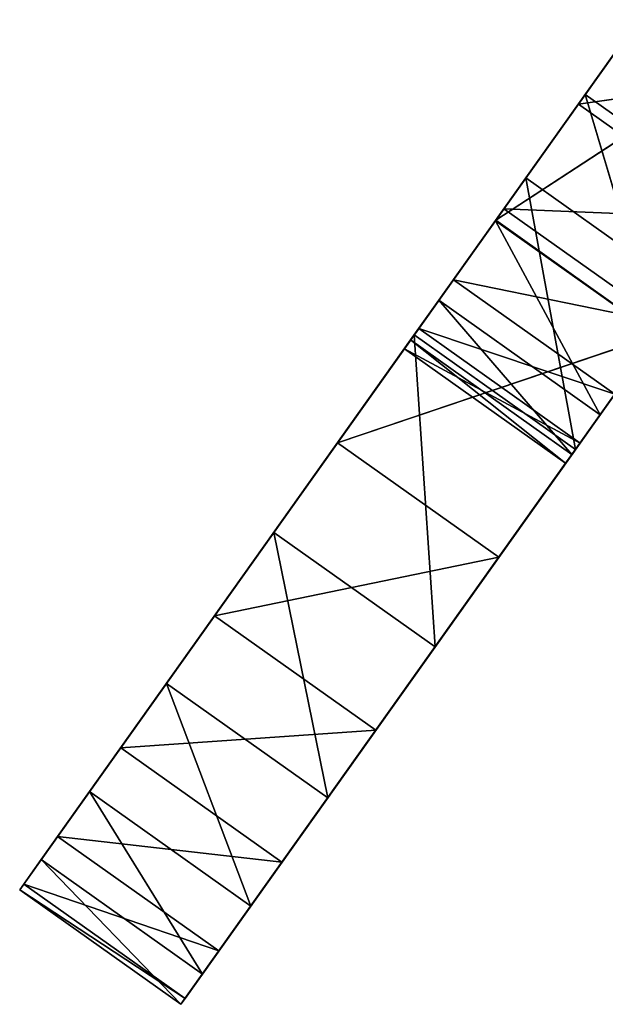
# Model space of a CAD drawing. Extents: x 47 to 276, y 1497 to 1772.
# Tile 1 of 61: x 92 to 111, y 1562 to 1593. Entities that reach past the tile are written whole.
import ezdxf

# ---------------------------------------------------------------- set-up
doc = ezdxf.new("R2010")
doc.units = 0
doc.header["$LTSCALE"] = 25.4
doc.layers.get('0').update_dxf_attribs({"color": 13, "linetype": 'CONTINUOUS'})

# ---------------------------------------------------------------- blocks, each defined once
blk = doc.blocks.new('IKA-A-4171_STL')
at = {"color": 33}
for p, q in [((108.259, 1527.871, 91.1), (111.036, 1534.909, 95.008)), ((108.259, 1527.871, 91.1), (111.036, 1534.909, 95.008)), ((112.32, 1534.734, 96.814), (108.259, 1527.871, 91.1)), ((112.32, 1534.734, 96.814), (108.259, 1527.871, 91.1)), ((104.733, 1515.582, 86.138), (108.259, 1527.871, 91.1)), ((104.733, 1515.582, 86.138), (108.259, 1527.871, 91.1)), ((108.259, 1527.871, 91.1), (109.828, 1515.582, 82.517)), ((108.259, 1527.871, 91.1), (109.828, 1515.582, 82.517)), ((108.259, 1527.871, 91.1), (113.354, 1527.871, 87.48)), ((108.259, 1527.871, 91.1), (113.354, 1527.871, 87.48)), ((112.32, 1526.334, 96.814), (108.259, 1527.871, 91.1)), ((112.32, 1526.334, 96.814), (108.259, 1527.871, 91.1)), ((113.354, 1527.871, 87.48), (109.828, 1515.582, 82.517)), ((113.354, 1527.871, 87.48), (109.828, 1515.582, 82.517)), ((104.733, 1515.582, 86.138), (112.32, 1526.334, 96.814)), ((104.733, 1515.582, 86.138), (112.32, 1526.334, 96.814)), ((117.414, 1526.334, 93.194), (109.828, 1515.582, 82.517)), ((117.414, 1526.334, 93.194), (109.828, 1515.582, 82.517)), ((109.828, 1515.582, 82.517), (123.369, 1521.252, 101.574)), ((109.828, 1515.582, 82.517), (123.369, 1521.252, 101.574)), ((100.298, 1496.084, 79.896), (104.733, 1515.582, 86.138)), ((100.298, 1496.084, 79.896), (104.733, 1515.582, 86.138)), ((104.733, 1515.582, 86.138), (105.393, 1496.084, 76.276)), ((104.733, 1515.582, 86.138), (105.393, 1496.084, 76.276)), ((104.733, 1515.582, 86.138), (109.828, 1515.582, 82.517)), ((104.733, 1515.582, 86.138), (109.828, 1515.582, 82.517)), ((104.733, 1515.582, 86.138), (113.356, 1505.055, 98.272)), ((104.733, 1515.582, 86.138), (113.356, 1505.055, 98.272)), ((104.733, 1515.582, 86.138), (109.918, 1491.113, 93.434)), ((104.733, 1515.582, 86.138), (109.918, 1491.113, 93.434)), ((109.828, 1515.582, 82.517), (105.393, 1496.084, 76.276)), ((109.828, 1515.582, 82.517), (105.393, 1496.084, 76.276)), ((109.828, 1515.582, 82.517), (118.45, 1505.055, 94.652)), ((109.828, 1515.582, 82.517), (118.45, 1505.055, 94.652)), ((105.393, 1496.084, 76.276), (118.45, 1505.055, 94.652)), ((105.393, 1496.084, 76.276), (118.45, 1505.055, 94.652)), ((113.356, 1505.055, 98.272), (109.918, 1491.113, 93.434)), ((109.918, 1491.113, 93.434), (118.45, 1505.055, 94.652)), ((109.918, 1491.113, 93.434), (118.45, 1505.055, 94.652)), ((113.356, 1505.055, 98.272), (109.918, 1491.113, 93.434)), ((96.904, 1477.667, 75.12), (100.298, 1496.084, 79.896)), ((96.904, 1477.667, 75.12), (100.298, 1496.084, 79.896)), ((100.298, 1496.084, 79.896), (101.999, 1477.667, 71.5)), ((100.298, 1496.084, 79.896), (101.999, 1477.667, 71.5)), ((100.298, 1496.084, 79.896), (105.393, 1496.084, 76.276)), ((100.298, 1496.084, 79.896), (105.393, 1496.084, 76.276)), ((100.298, 1496.084, 79.896), (109.918, 1491.113, 93.434)), ((100.298, 1496.084, 79.896), (109.918, 1491.113, 93.434)), ((100.298, 1496.084, 79.896), (107.567, 1478.098, 90.126)), ((100.298, 1496.084, 79.896), (107.567, 1478.098, 90.126)), ((105.393, 1496.084, 76.276), (101.999, 1477.667, 71.5)), ((105.393, 1496.084, 76.276), (101.999, 1477.667, 71.5)), ((105.393, 1496.084, 76.276), (115.013, 1491.113, 89.814)), ((105.393, 1496.084, 76.276), (115.013, 1491.113, 89.814)), ((101.999, 1477.667, 71.5), (115.013, 1491.113, 89.814)), ((101.999, 1477.667, 71.5), (115.013, 1491.113, 89.814)), ((109.918, 1491.113, 93.434), (107.567, 1478.098, 90.126)), ((107.567, 1478.098, 90.126), (115.013, 1491.113, 89.814)), ((107.567, 1478.098, 90.126), (115.013, 1491.113, 89.814)), ((109.918, 1491.113, 93.434), (107.567, 1478.098, 90.126)), ((109.918, 1491.113, 93.434), (115.013, 1491.113, 89.814)), ((109.918, 1491.113, 93.434), (115.013, 1491.113, 89.814)), ((96.904, 1477.667, 75.12), (107.567, 1478.098, 90.126)), ((96.904, 1477.667, 75.12), (107.567, 1478.098, 90.126)), ((99.573, 1460.626, 68.085), (112.662, 1478.098, 86.506)), ((99.573, 1460.626, 68.085), (112.662, 1478.098, 86.506)), ((101.999, 1477.667, 71.5), (112.662, 1478.098, 86.506)), ((101.999, 1477.667, 71.5), (112.662, 1478.098, 86.506)), ((107.567, 1478.098, 90.126), (105.972, 1464.589, 87.881)), ((105.972, 1464.589, 87.881), (112.662, 1478.098, 86.506)), ((105.972, 1464.589, 87.881), (112.662, 1478.098, 86.506)), ((107.567, 1478.098, 90.126), (105.972, 1464.589, 87.881)), ((107.567, 1478.098, 90.126), (112.662, 1478.098, 86.506)), ((107.567, 1478.098, 90.126), (112.662, 1478.098, 86.506)), ((94.478, 1460.626, 71.705), (96.904, 1477.667, 75.12)), ((94.478, 1460.626, 71.705), (96.904, 1477.667, 75.12)), ((96.904, 1477.667, 75.12), (99.573, 1460.626, 68.085)), ((96.904, 1477.667, 75.12), (99.573, 1460.626, 68.085)), ((96.904, 1477.667, 75.12), (101.999, 1477.667, 71.5)), ((96.904, 1477.667, 75.12), (101.999, 1477.667, 71.5)), ((96.904, 1477.667, 75.12), (105.972, 1464.589, 87.881)), ((96.904, 1477.667, 75.12), (105.972, 1464.589, 87.881)), ((101.999, 1477.667, 71.5), (99.573, 1460.626, 68.085)), ((101.999, 1477.667, 71.5), (99.573, 1460.626, 68.085)), ((94.478, 1460.626, 71.705), (105.972, 1464.589, 87.881)), ((94.478, 1460.626, 71.705), (105.972, 1464.589, 87.881)), ((98.045, 1444.765, 65.935), (111.067, 1464.589, 84.26)), ((98.045, 1444.765, 65.935), (111.067, 1464.589, 84.26)), ((99.573, 1460.626, 68.085), (111.067, 1464.589, 84.26)), ((99.573, 1460.626, 68.085), (111.067, 1464.589, 84.26)), ((105.972, 1464.589, 87.881), (104.877, 1448.106, 86.339)), ((104.877, 1448.106, 86.339), (111.067, 1464.589, 84.26)), ((104.877, 1448.106, 86.339), (111.067, 1464.589, 84.26)), ((105.972, 1464.589, 87.881), (104.877, 1448.106, 86.339)), ((105.972, 1464.589, 87.881), (111.067, 1464.589, 84.26)), ((105.972, 1464.589, 87.881), (111.067, 1464.589, 84.26)), ((109.971, 1448.106, 82.719), (111.067, 1464.589, 84.26)), ((109.971, 1448.106, 82.719), (111.067, 1464.589, 84.26)), ((92.95, 1444.765, 69.555), (94.478, 1460.626, 71.705)), ((92.95, 1444.765, 69.555), (94.478, 1460.626, 71.705)), ((94.478, 1460.626, 71.705), (98.045, 1444.765, 65.935)), ((94.478, 1460.626, 71.705), (98.045, 1444.765, 65.935)), ((94.478, 1460.626, 71.705), (99.573, 1460.626, 68.085)), ((94.478, 1460.626, 71.705), (99.573, 1460.626, 68.085)), ((94.478, 1460.626, 71.705), (104.877, 1448.106, 86.339)), ((94.478, 1460.626, 71.705), (104.877, 1448.106, 86.339)), ((99.573, 1460.626, 68.085), (98.045, 1444.765, 65.935)), ((99.573, 1460.626, 68.085), (98.045, 1444.765, 65.935)), ((92.95, 1444.765, 69.555), (104.877, 1448.106, 86.339)), ((92.95, 1444.765, 69.555), (104.877, 1448.106, 86.339)), ((97.365, 1429.873, 64.978), (109.971, 1448.106, 82.719)), ((97.365, 1429.873, 64.978), (109.971, 1448.106, 82.719)), ((98.045, 1444.765, 65.935), (109.971, 1448.106, 82.719)), ((98.045, 1444.765, 65.935), (109.971, 1448.106, 82.719)), ((104.877, 1448.106, 86.339), (104.422, 1430.684, 85.699)), ((104.422, 1430.684, 85.699), (109.971, 1448.106, 82.719)), ((104.422, 1430.684, 85.699), (109.971, 1448.106, 82.719)), ((104.877, 1448.106, 86.339), (104.422, 1430.684, 85.699)), ((104.877, 1448.106, 86.339), (109.971, 1448.106, 82.719)), ((104.877, 1448.106, 86.339), (109.971, 1448.106, 82.719)), ((109.516, 1430.684, 82.079), (109.971, 1448.106, 82.719)), ((109.516, 1430.684, 82.079), (109.971, 1448.106, 82.719)), ((92.27, 1429.873, 68.598), (92.95, 1444.765, 69.555)), ((92.27, 1429.873, 68.598), (92.95, 1444.765, 69.555)), ((92.95, 1444.765, 69.555), (97.365, 1429.873, 64.978)), ((92.95, 1444.765, 69.555), (97.365, 1429.873, 64.978)), ((92.95, 1444.765, 69.555), (98.045, 1444.765, 65.935)), ((92.95, 1444.765, 69.555), (98.045, 1444.765, 65.935)), ((92.95, 1444.765, 69.555), (104.422, 1430.684, 85.699)), ((92.95, 1444.765, 69.555), (104.422, 1430.684, 85.699)), ((98.045, 1444.765, 65.935), (97.365, 1429.873, 64.978)), ((98.045, 1444.765, 65.935), (97.365, 1429.873, 64.978)), ((92.27, 1429.873, 68.598), (104.422, 1430.684, 85.699)), ((92.27, 1429.873, 68.598), (104.422, 1430.684, 85.699)), ((97.365, 1429.873, 64.978), (109.516, 1430.684, 82.079)), ((97.365, 1429.873, 64.978), (109.516, 1430.684, 82.079)), ((97.493, 1415.693, 65.157), (109.516, 1430.684, 82.079)), ((97.493, 1415.693, 65.157), (109.516, 1430.684, 82.079)), ((104.422, 1430.684, 85.699), (109.516, 1430.684, 82.079)), ((104.422, 1430.684, 85.699), (109.516, 1430.684, 82.079)), ((104.422, 1430.684, 85.699), (104.62, 1414.335, 85.978)), ((104.422, 1430.684, 85.699), (104.62, 1414.335, 85.978)), ((104.62, 1414.335, 85.978), (109.516, 1430.684, 82.079)), ((104.62, 1414.335, 85.978), (109.516, 1430.684, 82.079)), ((109.714, 1414.335, 82.358), (109.516, 1430.684, 82.079)), ((109.714, 1414.335, 82.358), (109.516, 1430.684, 82.079)), ((92.398, 1415.693, 68.778), (92.27, 1429.873, 68.598)), ((92.27, 1429.873, 68.598), (97.493, 1415.693, 65.157)), ((92.27, 1429.873, 68.598), (97.493, 1415.693, 65.157)), ((92.27, 1429.873, 68.598), (97.365, 1429.873, 64.978)), ((92.27, 1429.873, 68.598), (97.365, 1429.873, 64.978)), ((92.27, 1429.873, 68.598), (104.62, 1414.335, 85.978)), ((92.27, 1429.873, 68.598), (104.62, 1414.335, 85.978)), ((92.398, 1415.693, 68.778), (92.27, 1429.873, 68.598)), ((97.365, 1429.873, 64.978), (97.493, 1415.693, 65.157)), ((97.365, 1429.873, 64.978), (97.493, 1415.693, 65.157)), ((93.468, 1400.488, 70.284), (92.398, 1415.693, 68.778)), ((92.398, 1415.693, 68.778), (98.563, 1400.488, 66.663)), ((92.398, 1415.693, 68.778), (98.563, 1400.488, 66.663)), ((92.398, 1415.693, 68.778), (97.493, 1415.693, 65.157)), ((92.398, 1415.693, 68.778), (97.493, 1415.693, 65.157)), ((92.398, 1415.693, 68.778), (104.62, 1414.335, 85.978)), ((92.398, 1415.693, 68.778), (104.62, 1414.335, 85.978)), ((92.398, 1415.693, 68.778), (105.51, 1398.213, 87.231)), ((92.398, 1415.693, 68.778), (105.51, 1398.213, 87.231)), ((93.468, 1400.488, 70.284), (92.398, 1415.693, 68.778)), ((97.493, 1415.693, 65.157), (98.563, 1400.488, 66.663)), ((97.493, 1415.693, 65.157), (98.563, 1400.488, 66.663)), ((97.493, 1415.693, 65.157), (109.714, 1414.335, 82.358)), ((97.493, 1415.693, 65.157), (109.714, 1414.335, 82.358)), ((98.563, 1400.488, 66.663), (109.714, 1414.335, 82.358)), ((98.563, 1400.488, 66.663), (109.714, 1414.335, 82.358)), ((104.62, 1414.335, 85.978), (109.714, 1414.335, 82.358)), ((104.62, 1414.335, 85.978), (109.714, 1414.335, 82.358)), ((104.62, 1414.335, 85.978), (105.51, 1398.213, 87.231)), ((104.62, 1414.335, 85.978), (105.51, 1398.213, 87.231)), ((105.51, 1398.213, 87.231), (109.714, 1414.335, 82.358)), ((105.51, 1398.213, 87.231), (109.714, 1414.335, 82.358)), ((110.605, 1398.213, 83.61), (109.714, 1414.335, 82.358)), ((110.605, 1398.213, 83.61), (109.714, 1414.335, 82.358)), ((95.46, 1385.927, 73.088), (93.468, 1400.488, 70.284)), ((93.468, 1400.488, 70.284), (100.555, 1385.927, 69.468)), ((93.468, 1400.488, 70.284), (100.555, 1385.927, 69.468)), ((93.468, 1400.488, 70.284), (98.563, 1400.488, 66.663)), ((93.468, 1400.488, 70.284), (98.563, 1400.488, 66.663)), ((93.468, 1400.488, 70.284), (105.51, 1398.213, 87.231)), ((93.468, 1400.488, 70.284), (105.51, 1398.213, 87.231)), ((95.46, 1385.927, 73.088), (93.468, 1400.488, 70.284)), ((98.563, 1400.488, 66.663), (100.555, 1385.927, 69.468)), ((98.563, 1400.488, 66.663), (100.555, 1385.927, 69.468)), ((98.563, 1400.488, 66.663), (110.605, 1398.213, 83.61)), ((98.563, 1400.488, 66.663), (110.605, 1398.213, 83.61)), ((105.51, 1398.213, 87.231), (95.46, 1385.927, 73.088)), ((105.51, 1398.213, 87.231), (95.46, 1385.927, 73.088)), ((100.555, 1385.927, 69.468), (110.605, 1398.213, 83.61)), ((100.555, 1385.927, 69.468), (110.605, 1398.213, 83.61)), ((105.51, 1398.213, 87.231), (110.605, 1398.213, 83.61)), ((105.51, 1398.213, 87.231), (110.605, 1398.213, 83.61)), ((105.51, 1398.213, 87.231), (107.299, 1381.135, 89.748)), ((105.51, 1398.213, 87.231), (107.299, 1381.135, 89.748)), ((107.299, 1381.135, 89.748), (110.605, 1398.213, 83.61)), ((107.299, 1381.135, 89.748), (110.605, 1398.213, 83.61)), ((112.394, 1381.135, 86.128), (110.605, 1398.213, 83.61)), ((112.394, 1381.135, 86.128), (110.605, 1398.213, 83.61)), ((98.425, 1371.319, 77.26), (95.46, 1385.927, 73.088)), ((95.46, 1385.927, 73.088), (103.52, 1371.319, 73.64)), ((95.46, 1385.927, 73.088), (103.52, 1371.319, 73.64)), ((95.46, 1385.927, 73.088), (100.555, 1385.927, 69.468)), ((95.46, 1385.927, 73.088), (100.555, 1385.927, 69.468)), ((95.46, 1385.927, 73.088), (107.299, 1381.135, 89.748)), ((95.46, 1385.927, 73.088), (107.299, 1381.135, 89.748)), ((98.425, 1371.319, 77.26), (95.46, 1385.927, 73.088)), ((100.555, 1385.927, 69.468), (103.52, 1371.319, 73.64)), ((100.555, 1385.927, 69.468), (103.52, 1371.319, 73.64)), ((100.555, 1385.927, 69.468), (112.394, 1381.135, 86.128)), ((100.555, 1385.927, 69.468), (112.394, 1381.135, 86.128)), ((98.425, 1371.319, 77.26), (107.299, 1381.135, 89.748)), ((98.425, 1371.319, 77.26), (107.299, 1381.135, 89.748)), ((103.52, 1371.319, 73.64), (112.394, 1381.135, 86.128)), ((103.52, 1371.319, 73.64), (112.394, 1381.135, 86.128)), ((107.299, 1381.135, 89.748), (112.394, 1381.135, 86.128)), ((107.299, 1381.135, 89.748), (112.394, 1381.135, 86.128)), ((107.299, 1381.135, 89.748), (110.134, 1363.272, 93.739)), ((107.299, 1381.135, 89.748), (110.134, 1363.272, 93.739)), ((107.406, 1356.653, 79.109), (112.394, 1381.135, 86.128)), ((107.406, 1356.653, 79.109), (112.394, 1381.135, 86.128)), ((110.134, 1363.272, 93.739), (112.394, 1381.135, 86.128)), ((110.134, 1363.272, 93.739), (112.394, 1381.135, 86.128)), ((102.311, 1356.653, 82.729), (98.425, 1371.319, 77.26)), ((98.425, 1371.319, 77.26), (107.406, 1356.653, 79.109)), ((98.425, 1371.319, 77.26), (107.406, 1356.653, 79.109)), ((98.425, 1371.319, 77.26), (103.52, 1371.319, 73.64)), ((98.425, 1371.319, 77.26), (103.52, 1371.319, 73.64)), ((98.425, 1371.319, 77.26), (110.134, 1363.272, 93.739)), ((98.425, 1371.319, 77.26), (110.134, 1363.272, 93.739)), ((102.311, 1356.653, 82.729), (98.425, 1371.319, 77.26)), ((103.52, 1371.319, 73.64), (107.406, 1356.653, 79.109)), ((103.52, 1371.319, 73.64), (107.406, 1356.653, 79.109)), ((102.311, 1356.653, 82.729), (110.134, 1363.272, 93.739)), ((102.311, 1356.653, 82.729), (110.134, 1363.272, 93.739)), ((107.406, 1356.653, 79.109), (115.229, 1363.272, 90.119)), ((107.406, 1356.653, 79.109), (115.229, 1363.272, 90.119)), ((110.134, 1363.272, 93.739), (115.229, 1363.272, 90.119)), ((110.134, 1363.272, 93.739), (115.229, 1363.272, 90.119)), ((110.134, 1363.272, 93.739), (113.815, 1345.872, 98.919)), ((110.134, 1363.272, 93.739), (113.815, 1345.872, 98.919)), ((107.307, 1340.868, 89.759), (102.311, 1356.653, 82.729)), ((102.311, 1356.653, 82.729), (112.401, 1340.868, 86.139)), ((102.311, 1356.653, 82.729), (112.401, 1340.868, 86.139)), ((102.311, 1356.653, 82.729), (107.406, 1356.653, 79.109)), ((102.311, 1356.653, 82.729), (107.406, 1356.653, 79.109)), ((102.311, 1356.653, 82.729), (113.815, 1345.872, 98.919)), ((102.311, 1356.653, 82.729), (113.815, 1345.872, 98.919)), ((107.307, 1340.868, 89.759), (102.311, 1356.653, 82.729)), ((107.406, 1356.653, 79.109), (112.401, 1340.868, 86.139)), ((107.406, 1356.653, 79.109), (112.401, 1340.868, 86.139)), ((107.307, 1340.868, 89.759), (113.815, 1345.872, 98.919)), ((107.307, 1340.868, 89.759), (113.815, 1345.872, 98.919)), ((116.528, 1314.11, 102.737), (107.307, 1340.868, 89.759)), ((107.307, 1340.868, 89.759), (121.623, 1314.11, 99.117)), ((107.307, 1340.868, 89.759), (121.623, 1314.11, 99.117)), ((107.307, 1340.868, 89.759), (112.401, 1340.868, 86.139)), ((107.307, 1340.868, 89.759), (112.401, 1340.868, 86.139)), ((107.307, 1340.868, 89.759), (118.57, 1327.638, 105.611)), ((107.307, 1340.868, 89.759), (118.57, 1327.638, 105.611)), ((116.528, 1314.11, 102.737), (107.307, 1340.868, 89.759))]:
    blk.add_line(p, q, dxfattribs=at)
mesh = blk.add_polyface(dxfattribs=at)
corners = [(113.354, 1527.871, 87.48), (108.259, 1527.871, 91.1), (111.036, 1534.909, 95.008)]
mesh.append_faces([[corners[k] for k in face] for face in [(0, 1, 2)]], dxfattribs={"color": 33})
mesh = blk.add_polyface(dxfattribs=at)
corners = [(111.036, 1534.909, 95.008), (108.259, 1527.871, 91.1), (112.32, 1534.734, 96.814)]
mesh.append_faces([[corners[k] for k in face] for face in [(0, 1, 2)]], dxfattribs={"color": 33})
mesh = blk.add_polyface(dxfattribs=at)
corners = [(112.32, 1534.734, 96.814), (108.259, 1527.871, 91.1), (112.32, 1526.334, 96.814)]
mesh.append_faces([[corners[k] for k in face] for face in [(0, 1, 2)]], dxfattribs={"color": 33})
mesh = blk.add_polyface(dxfattribs=at)
corners = [(118.397, 1534.734, 111.967), (116.458, 1534.734, 93.902), (108.295, 1534.734, 100.209)]
mesh.append_faces([[corners[k] for k in face] for face in [(0, 1, 2)]], dxfattribs={"color": 33})
mesh = blk.add_polyface(dxfattribs=at)
corners = [(116.458, 1526.334, 93.902), (108.295, 1526.334, 100.209), (116.458, 1534.734, 93.902)]
mesh.append_faces([[corners[k] for k in face] for face in [(0, 1, 2)]], dxfattribs={"color": 33})
mesh = blk.add_polyface(dxfattribs=at)
corners = [(116.458, 1534.734, 93.902), (108.295, 1526.334, 100.209), (108.295, 1534.734, 100.209)]
mesh.append_faces([[corners[k] for k in face] for face in [(0, 1, 2)]], dxfattribs={"color": 33})
mesh = blk.add_polyface(dxfattribs=at)
corners = [(109.828, 1515.582, 82.517), (104.733, 1515.582, 86.138), (108.259, 1527.871, 91.1)]
mesh.append_faces([[corners[k] for k in face] for face in [(0, 1, 2)]], dxfattribs={"color": 33})
mesh = blk.add_polyface(dxfattribs=at)
corners = [(108.259, 1527.871, 91.1), (104.733, 1515.582, 86.138), (112.32, 1526.334, 96.814)]
mesh.append_faces([[corners[k] for k in face] for face in [(0, 1, 2)]], dxfattribs={"color": 33})
mesh = blk.add_polyface(dxfattribs=at)
corners = [(113.354, 1527.871, 87.48), (109.828, 1515.582, 82.517), (108.259, 1527.871, 91.1)]
mesh.append_faces([[corners[k] for k in face] for face in [(0, 1, 2)]], dxfattribs={"color": 33})
mesh = blk.add_polyface(dxfattribs=at)
corners = [(113.354, 1527.871, 87.48), (117.414, 1526.334, 93.194), (109.828, 1515.582, 82.517)]
mesh.append_faces([[corners[k] for k in face] for face in [(0, 1, 2)]], dxfattribs={"color": 33})
mesh = blk.add_polyface(dxfattribs=at)
corners = [(112.32, 1526.334, 96.814), (104.733, 1515.582, 86.138), (113.356, 1505.055, 98.272)]
mesh.append_faces([[corners[k] for k in face] for face in [(0, 1, 2)]], dxfattribs={"color": 33})
mesh = blk.add_polyface(dxfattribs=at)
corners = [(125.76, 1526.334, 106.329), (108.295, 1526.334, 100.209), (116.458, 1526.334, 93.902)]
mesh.append_faces([[corners[k] for k in face] for face in [(0, 1, 2)]], dxfattribs={"color": 33})
mesh = blk.add_polyface(dxfattribs=at)
corners = [(117.414, 1526.334, 93.194), (123.369, 1521.252, 101.574), (109.828, 1515.582, 82.517)]
mesh.append_faces([[corners[k] for k in face] for face in [(0, 1, 2)]], dxfattribs={"color": 33})
mesh = blk.add_polyface(dxfattribs=at)
corners = [(123.369, 1521.252, 101.574), (118.45, 1505.055, 94.652), (109.828, 1515.582, 82.517)]
mesh.append_faces([[corners[k] for k in face] for face in [(0, 1, 2)]], dxfattribs={"color": 33})
mesh = blk.add_polyface(dxfattribs=at)
corners = [(105.393, 1496.084, 76.276), (100.298, 1496.084, 79.896), (104.733, 1515.582, 86.138)]
mesh.append_faces([[corners[k] for k in face] for face in [(0, 1, 2)]], dxfattribs={"color": 33})
mesh = blk.add_polyface(dxfattribs=at)
corners = [(104.733, 1515.582, 86.138), (100.298, 1496.084, 79.896), (109.918, 1491.113, 93.434)]
mesh.append_faces([[corners[k] for k in face] for face in [(0, 1, 2)]], dxfattribs={"color": 33})
mesh = blk.add_polyface(dxfattribs=at)
corners = [(109.828, 1515.582, 82.517), (105.393, 1496.084, 76.276), (104.733, 1515.582, 86.138)]
mesh.append_faces([[corners[k] for k in face] for face in [(0, 1, 2)]], dxfattribs={"color": 33})
mesh = blk.add_polyface(dxfattribs=at)
corners = [(104.733, 1515.582, 86.138), (109.918, 1491.113, 93.434), (113.356, 1505.055, 98.272)]
mesh.append_faces([[corners[k] for k in face] for face in [(0, 1, 2)]], dxfattribs={"color": 33})
mesh = blk.add_polyface(dxfattribs=at)
corners = [(109.828, 1515.582, 82.517), (118.45, 1505.055, 94.652), (105.393, 1496.084, 76.276)]
mesh.append_faces([[corners[k] for k in face] for face in [(0, 1, 2)]], dxfattribs={"color": 33})
mesh = blk.add_polyface(dxfattribs=at)
corners = [(118.45, 1505.055, 94.652), (115.013, 1491.113, 89.814), (105.393, 1496.084, 76.276)]
mesh.append_faces([[corners[k] for k in face] for face in [(0, 1, 2)]], dxfattribs={"color": 33})
mesh = blk.add_polyface(dxfattribs=at)
corners = [(118.45, 1505.055, 94.652), (113.356, 1505.055, 98.272), (109.918, 1491.113, 93.434)]
mesh.append_faces([[corners[k] for k in face] for face in [(0, 1, 2)]], dxfattribs={"color": 33})
mesh = blk.add_polyface(dxfattribs=at)
corners = [(118.45, 1505.055, 94.652), (109.918, 1491.113, 93.434), (115.013, 1491.113, 89.814)]
mesh.append_faces([[corners[k] for k in face] for face in [(0, 1, 2)]], dxfattribs={"color": 33})
mesh = blk.add_polyface(dxfattribs=at)
corners = [(101.999, 1477.667, 71.5), (96.904, 1477.667, 75.12), (100.298, 1496.084, 79.896)]
mesh.append_faces([[corners[k] for k in face] for face in [(0, 1, 2)]], dxfattribs={"color": 33})
mesh = blk.add_polyface(dxfattribs=at)
corners = [(100.298, 1496.084, 79.896), (96.904, 1477.667, 75.12), (107.567, 1478.098, 90.126)]
mesh.append_faces([[corners[k] for k in face] for face in [(0, 1, 2)]], dxfattribs={"color": 33})
mesh = blk.add_polyface(dxfattribs=at)
corners = [(105.393, 1496.084, 76.276), (101.999, 1477.667, 71.5), (100.298, 1496.084, 79.896)]
mesh.append_faces([[corners[k] for k in face] for face in [(0, 1, 2)]], dxfattribs={"color": 33})
mesh = blk.add_polyface(dxfattribs=at)
corners = [(100.298, 1496.084, 79.896), (107.567, 1478.098, 90.126), (109.918, 1491.113, 93.434)]
mesh.append_faces([[corners[k] for k in face] for face in [(0, 1, 2)]], dxfattribs={"color": 33})
mesh = blk.add_polyface(dxfattribs=at)
corners = [(105.393, 1496.084, 76.276), (115.013, 1491.113, 89.814), (101.999, 1477.667, 71.5)]
mesh.append_faces([[corners[k] for k in face] for face in [(0, 1, 2)]], dxfattribs={"color": 33})
mesh = blk.add_polyface(dxfattribs=at)
corners = [(115.013, 1491.113, 89.814), (112.662, 1478.098, 86.506), (101.999, 1477.667, 71.5)]
mesh.append_faces([[corners[k] for k in face] for face in [(0, 1, 2)]], dxfattribs={"color": 33})
mesh = blk.add_polyface(dxfattribs=at)
corners = [(115.013, 1491.113, 89.814), (109.918, 1491.113, 93.434), (107.567, 1478.098, 90.126)]
mesh.append_faces([[corners[k] for k in face] for face in [(0, 1, 2)]], dxfattribs={"color": 33})
mesh = blk.add_polyface(dxfattribs=at)
corners = [(115.013, 1491.113, 89.814), (107.567, 1478.098, 90.126), (112.662, 1478.098, 86.506)]
mesh.append_faces([[corners[k] for k in face] for face in [(0, 1, 2)]], dxfattribs={"color": 33})
mesh = blk.add_polyface(dxfattribs=at)
corners = [(107.567, 1478.098, 90.126), (96.904, 1477.667, 75.12), (105.972, 1464.589, 87.881)]
mesh.append_faces([[corners[k] for k in face] for face in [(0, 1, 2)]], dxfattribs={"color": 33})
mesh = blk.add_polyface(dxfattribs=at)
corners = [(112.662, 1478.098, 86.506), (111.067, 1464.589, 84.26), (99.573, 1460.626, 68.085)]
mesh.append_faces([[corners[k] for k in face] for face in [(0, 1, 2)]], dxfattribs={"color": 33})
mesh = blk.add_polyface(dxfattribs=at)
corners = [(112.662, 1478.098, 86.506), (99.573, 1460.626, 68.085), (101.999, 1477.667, 71.5)]
mesh.append_faces([[corners[k] for k in face] for face in [(0, 1, 2)]], dxfattribs={"color": 33})
mesh = blk.add_polyface(dxfattribs=at)
corners = [(112.662, 1478.098, 86.506), (107.567, 1478.098, 90.126), (105.972, 1464.589, 87.881)]
mesh.append_faces([[corners[k] for k in face] for face in [(0, 1, 2)]], dxfattribs={"color": 33})
mesh = blk.add_polyface(dxfattribs=at)
corners = [(112.662, 1478.098, 86.506), (105.972, 1464.589, 87.881), (111.067, 1464.589, 84.26)]
mesh.append_faces([[corners[k] for k in face] for face in [(0, 1, 2)]], dxfattribs={"color": 33})
mesh = blk.add_polyface(dxfattribs=at)
corners = [(99.573, 1460.626, 68.085), (94.478, 1460.626, 71.705), (96.904, 1477.667, 75.12)]
mesh.append_faces([[corners[k] for k in face] for face in [(0, 1, 2)]], dxfattribs={"color": 33})
mesh = blk.add_polyface(dxfattribs=at)
corners = [(96.904, 1477.667, 75.12), (94.478, 1460.626, 71.705), (105.972, 1464.589, 87.881)]
mesh.append_faces([[corners[k] for k in face] for face in [(0, 1, 2)]], dxfattribs={"color": 33})
mesh = blk.add_polyface(dxfattribs=at)
corners = [(101.999, 1477.667, 71.5), (99.573, 1460.626, 68.085), (96.904, 1477.667, 75.12)]
mesh.append_faces([[corners[k] for k in face] for face in [(0, 1, 2)]], dxfattribs={"color": 33})
mesh = blk.add_polyface(dxfattribs=at)
corners = [(105.972, 1464.589, 87.881), (94.478, 1460.626, 71.705), (104.877, 1448.106, 86.339)]
mesh.append_faces([[corners[k] for k in face] for face in [(0, 1, 2)]], dxfattribs={"color": 33})
mesh = blk.add_polyface(dxfattribs=at)
corners = [(111.067, 1464.589, 84.26), (109.971, 1448.106, 82.719), (98.045, 1444.765, 65.935)]
mesh.append_faces([[corners[k] for k in face] for face in [(0, 1, 2)]], dxfattribs={"color": 33})
mesh = blk.add_polyface(dxfattribs=at)
corners = [(111.067, 1464.589, 84.26), (98.045, 1444.765, 65.935), (99.573, 1460.626, 68.085)]
mesh.append_faces([[corners[k] for k in face] for face in [(0, 1, 2)]], dxfattribs={"color": 33})
mesh = blk.add_polyface(dxfattribs=at)
corners = [(111.067, 1464.589, 84.26), (105.972, 1464.589, 87.881), (104.877, 1448.106, 86.339)]
mesh.append_faces([[corners[k] for k in face] for face in [(0, 1, 2)]], dxfattribs={"color": 33})
mesh = blk.add_polyface(dxfattribs=at)
corners = [(111.067, 1464.589, 84.26), (104.877, 1448.106, 86.339), (109.971, 1448.106, 82.719)]
mesh.append_faces([[corners[k] for k in face] for face in [(0, 1, 2)]], dxfattribs={"color": 33})
mesh = blk.add_polyface(dxfattribs=at)
corners = [(98.045, 1444.765, 65.935), (92.95, 1444.765, 69.555), (94.478, 1460.626, 71.705)]
mesh.append_faces([[corners[k] for k in face] for face in [(0, 1, 2)]], dxfattribs={"color": 33})
mesh = blk.add_polyface(dxfattribs=at)
corners = [(94.478, 1460.626, 71.705), (92.95, 1444.765, 69.555), (104.877, 1448.106, 86.339)]
mesh.append_faces([[corners[k] for k in face] for face in [(0, 1, 2)]], dxfattribs={"color": 33})
mesh = blk.add_polyface(dxfattribs=at)
corners = [(99.573, 1460.626, 68.085), (98.045, 1444.765, 65.935), (94.478, 1460.626, 71.705)]
mesh.append_faces([[corners[k] for k in face] for face in [(0, 1, 2)]], dxfattribs={"color": 33})
mesh = blk.add_polyface(dxfattribs=at)
corners = [(104.877, 1448.106, 86.339), (92.95, 1444.765, 69.555), (104.422, 1430.684, 85.699)]
mesh.append_faces([[corners[k] for k in face] for face in [(0, 1, 2)]], dxfattribs={"color": 33})
mesh = blk.add_polyface(dxfattribs=at)
corners = [(109.971, 1448.106, 82.719), (109.516, 1430.684, 82.079), (97.365, 1429.873, 64.978)]
mesh.append_faces([[corners[k] for k in face] for face in [(0, 1, 2)]], dxfattribs={"color": 33})
mesh = blk.add_polyface(dxfattribs=at)
corners = [(109.971, 1448.106, 82.719), (97.365, 1429.873, 64.978), (98.045, 1444.765, 65.935)]
mesh.append_faces([[corners[k] for k in face] for face in [(0, 1, 2)]], dxfattribs={"color": 33})
mesh = blk.add_polyface(dxfattribs=at)
corners = [(109.971, 1448.106, 82.719), (104.877, 1448.106, 86.339), (104.422, 1430.684, 85.699)]
mesh.append_faces([[corners[k] for k in face] for face in [(0, 1, 2)]], dxfattribs={"color": 33})
mesh = blk.add_polyface(dxfattribs=at)
corners = [(109.971, 1448.106, 82.719), (104.422, 1430.684, 85.699), (109.516, 1430.684, 82.079)]
mesh.append_faces([[corners[k] for k in face] for face in [(0, 1, 2)]], dxfattribs={"color": 33})
mesh = blk.add_polyface(dxfattribs=at)
corners = [(97.365, 1429.873, 64.978), (92.27, 1429.873, 68.598), (92.95, 1444.765, 69.555)]
mesh.append_faces([[corners[k] for k in face] for face in [(0, 1, 2)]], dxfattribs={"color": 33})
mesh = blk.add_polyface(dxfattribs=at)
corners = [(92.95, 1444.765, 69.555), (92.27, 1429.873, 68.598), (104.422, 1430.684, 85.699)]
mesh.append_faces([[corners[k] for k in face] for face in [(0, 1, 2)]], dxfattribs={"color": 33})
mesh = blk.add_polyface(dxfattribs=at)
corners = [(98.045, 1444.765, 65.935), (97.365, 1429.873, 64.978), (92.95, 1444.765, 69.555)]
mesh.append_faces([[corners[k] for k in face] for face in [(0, 1, 2)]], dxfattribs={"color": 33})
mesh = blk.add_polyface(dxfattribs=at)
corners = [(104.422, 1430.684, 85.699), (92.27, 1429.873, 68.598), (104.62, 1414.335, 85.978)]
mesh.append_faces([[corners[k] for k in face] for face in [(0, 1, 2)]], dxfattribs={"color": 33})
mesh = blk.add_polyface(dxfattribs=at)
corners = [(109.516, 1430.684, 82.079), (97.493, 1415.693, 65.157), (97.365, 1429.873, 64.978)]
mesh.append_faces([[corners[k] for k in face] for face in [(0, 1, 2)]], dxfattribs={"color": 33})
mesh = blk.add_polyface(dxfattribs=at)
corners = [(109.516, 1430.684, 82.079), (109.714, 1414.335, 82.358), (97.493, 1415.693, 65.157)]
mesh.append_faces([[corners[k] for k in face] for face in [(0, 1, 2)]], dxfattribs={"color": 33})
mesh = blk.add_polyface(dxfattribs=at)
corners = [(109.516, 1430.684, 82.079), (104.422, 1430.684, 85.699), (104.62, 1414.335, 85.978)]
mesh.append_faces([[corners[k] for k in face] for face in [(0, 1, 2)]], dxfattribs={"color": 33})
mesh = blk.add_polyface(dxfattribs=at)
corners = [(109.714, 1414.335, 82.358), (109.516, 1430.684, 82.079), (104.62, 1414.335, 85.978)]
mesh.append_faces([[corners[k] for k in face] for face in [(0, 1, 2)]], dxfattribs={"color": 33})
mesh = blk.add_polyface(dxfattribs=at)
corners = [(97.493, 1415.693, 65.157), (92.398, 1415.693, 68.778), (92.27, 1429.873, 68.598)]
mesh.append_faces([[corners[k] for k in face] for face in [(0, 1, 2)]], dxfattribs={"color": 33})
mesh = blk.add_polyface(dxfattribs=at)
corners = [(97.493, 1415.693, 65.157), (92.27, 1429.873, 68.598), (97.365, 1429.873, 64.978)]
mesh.append_faces([[corners[k] for k in face] for face in [(0, 1, 2)]], dxfattribs={"color": 33})
mesh = blk.add_polyface(dxfattribs=at)
corners = [(92.27, 1429.873, 68.598), (92.398, 1415.693, 68.778), (104.62, 1414.335, 85.978)]
mesh.append_faces([[corners[k] for k in face] for face in [(0, 1, 2)]], dxfattribs={"color": 33})
mesh = blk.add_polyface(dxfattribs=at)
corners = [(98.563, 1400.488, 66.663), (93.468, 1400.488, 70.284), (92.398, 1415.693, 68.778)]
mesh.append_faces([[corners[k] for k in face] for face in [(0, 1, 2)]], dxfattribs={"color": 33})
mesh = blk.add_polyface(dxfattribs=at)
corners = [(98.563, 1400.488, 66.663), (92.398, 1415.693, 68.778), (97.493, 1415.693, 65.157)]
mesh.append_faces([[corners[k] for k in face] for face in [(0, 1, 2)]], dxfattribs={"color": 33})
mesh = blk.add_polyface(dxfattribs=at)
corners = [(92.398, 1415.693, 68.778), (105.51, 1398.213, 87.231), (104.62, 1414.335, 85.978)]
mesh.append_faces([[corners[k] for k in face] for face in [(0, 1, 2)]], dxfattribs={"color": 33})
mesh = blk.add_polyface(dxfattribs=at)
corners = [(92.398, 1415.693, 68.778), (93.468, 1400.488, 70.284), (105.51, 1398.213, 87.231)]
mesh.append_faces([[corners[k] for k in face] for face in [(0, 1, 2)]], dxfattribs={"color": 33})
mesh = blk.add_polyface(dxfattribs=at)
corners = [(97.493, 1415.693, 65.157), (109.714, 1414.335, 82.358), (98.563, 1400.488, 66.663)]
mesh.append_faces([[corners[k] for k in face] for face in [(0, 1, 2)]], dxfattribs={"color": 33})
mesh = blk.add_polyface(dxfattribs=at)
corners = [(109.714, 1414.335, 82.358), (110.605, 1398.213, 83.61), (98.563, 1400.488, 66.663)]
mesh.append_faces([[corners[k] for k in face] for face in [(0, 1, 2)]], dxfattribs={"color": 33})
mesh = blk.add_polyface(dxfattribs=at)
corners = [(109.714, 1414.335, 82.358), (104.62, 1414.335, 85.978), (105.51, 1398.213, 87.231)]
mesh.append_faces([[corners[k] for k in face] for face in [(0, 1, 2)]], dxfattribs={"color": 33})
mesh = blk.add_polyface(dxfattribs=at)
corners = [(110.605, 1398.213, 83.61), (109.714, 1414.335, 82.358), (105.51, 1398.213, 87.231)]
mesh.append_faces([[corners[k] for k in face] for face in [(0, 1, 2)]], dxfattribs={"color": 33})
mesh = blk.add_polyface(dxfattribs=at)
corners = [(100.555, 1385.927, 69.468), (95.46, 1385.927, 73.088), (93.468, 1400.488, 70.284)]
mesh.append_faces([[corners[k] for k in face] for face in [(0, 1, 2)]], dxfattribs={"color": 33})
mesh = blk.add_polyface(dxfattribs=at)
corners = [(100.555, 1385.927, 69.468), (93.468, 1400.488, 70.284), (98.563, 1400.488, 66.663)]
mesh.append_faces([[corners[k] for k in face] for face in [(0, 1, 2)]], dxfattribs={"color": 33})
mesh = blk.add_polyface(dxfattribs=at)
corners = [(93.468, 1400.488, 70.284), (95.46, 1385.927, 73.088), (105.51, 1398.213, 87.231)]
mesh.append_faces([[corners[k] for k in face] for face in [(0, 1, 2)]], dxfattribs={"color": 33})
mesh = blk.add_polyface(dxfattribs=at)
corners = [(98.563, 1400.488, 66.663), (110.605, 1398.213, 83.61), (100.555, 1385.927, 69.468)]
mesh.append_faces([[corners[k] for k in face] for face in [(0, 1, 2)]], dxfattribs={"color": 33})
mesh = blk.add_polyface(dxfattribs=at)
corners = [(105.51, 1398.213, 87.231), (95.46, 1385.927, 73.088), (107.299, 1381.135, 89.748)]
mesh.append_faces([[corners[k] for k in face] for face in [(0, 1, 2)]], dxfattribs={"color": 33})
mesh = blk.add_polyface(dxfattribs=at)
corners = [(110.605, 1398.213, 83.61), (112.394, 1381.135, 86.128), (100.555, 1385.927, 69.468)]
mesh.append_faces([[corners[k] for k in face] for face in [(0, 1, 2)]], dxfattribs={"color": 33})
mesh = blk.add_polyface(dxfattribs=at)
corners = [(110.605, 1398.213, 83.61), (105.51, 1398.213, 87.231), (107.299, 1381.135, 89.748)]
mesh.append_faces([[corners[k] for k in face] for face in [(0, 1, 2)]], dxfattribs={"color": 33})
mesh = blk.add_polyface(dxfattribs=at)
corners = [(112.394, 1381.135, 86.128), (110.605, 1398.213, 83.61), (107.299, 1381.135, 89.748)]
mesh.append_faces([[corners[k] for k in face] for face in [(0, 1, 2)]], dxfattribs={"color": 33})
mesh = blk.add_polyface(dxfattribs=at)
corners = [(103.52, 1371.319, 73.64), (98.425, 1371.319, 77.26), (95.46, 1385.927, 73.088)]
mesh.append_faces([[corners[k] for k in face] for face in [(0, 1, 2)]], dxfattribs={"color": 33})
mesh = blk.add_polyface(dxfattribs=at)
corners = [(103.52, 1371.319, 73.64), (95.46, 1385.927, 73.088), (100.555, 1385.927, 69.468)]
mesh.append_faces([[corners[k] for k in face] for face in [(0, 1, 2)]], dxfattribs={"color": 33})
mesh = blk.add_polyface(dxfattribs=at)
corners = [(95.46, 1385.927, 73.088), (98.425, 1371.319, 77.26), (107.299, 1381.135, 89.748)]
mesh.append_faces([[corners[k] for k in face] for face in [(0, 1, 2)]], dxfattribs={"color": 33})
mesh = blk.add_polyface(dxfattribs=at)
corners = [(100.555, 1385.927, 69.468), (112.394, 1381.135, 86.128), (103.52, 1371.319, 73.64)]
mesh.append_faces([[corners[k] for k in face] for face in [(0, 1, 2)]], dxfattribs={"color": 33})
mesh = blk.add_polyface(dxfattribs=at)
corners = [(107.299, 1381.135, 89.748), (98.425, 1371.319, 77.26), (110.134, 1363.272, 93.739)]
mesh.append_faces([[corners[k] for k in face] for face in [(0, 1, 2)]], dxfattribs={"color": 33})
mesh = blk.add_polyface(dxfattribs=at)
corners = [(112.394, 1381.135, 86.128), (107.406, 1356.653, 79.109), (103.52, 1371.319, 73.64)]
mesh.append_faces([[corners[k] for k in face] for face in [(0, 1, 2)]], dxfattribs={"color": 33})
mesh = blk.add_polyface(dxfattribs=at)
corners = [(112.394, 1381.135, 86.128), (107.299, 1381.135, 89.748), (110.134, 1363.272, 93.739)]
mesh.append_faces([[corners[k] for k in face] for face in [(0, 1, 2)]], dxfattribs={"color": 33})
mesh = blk.add_polyface(dxfattribs=at)
corners = [(112.394, 1381.135, 86.128), (115.229, 1363.272, 90.119), (107.406, 1356.653, 79.109)]
mesh.append_faces([[corners[k] for k in face] for face in [(0, 1, 2)]], dxfattribs={"color": 33})
mesh = blk.add_polyface(dxfattribs=at)
corners = [(115.229, 1363.272, 90.119), (112.394, 1381.135, 86.128), (110.134, 1363.272, 93.739)]
mesh.append_faces([[corners[k] for k in face] for face in [(0, 1, 2)]], dxfattribs={"color": 33})
mesh = blk.add_polyface(dxfattribs=at)
corners = [(107.406, 1356.653, 79.109), (102.311, 1356.653, 82.729), (98.425, 1371.319, 77.26)]
mesh.append_faces([[corners[k] for k in face] for face in [(0, 1, 2)]], dxfattribs={"color": 33})
mesh = blk.add_polyface(dxfattribs=at)
corners = [(107.406, 1356.653, 79.109), (98.425, 1371.319, 77.26), (103.52, 1371.319, 73.64)]
mesh.append_faces([[corners[k] for k in face] for face in [(0, 1, 2)]], dxfattribs={"color": 33})
mesh = blk.add_polyface(dxfattribs=at)
corners = [(98.425, 1371.319, 77.26), (102.311, 1356.653, 82.729), (110.134, 1363.272, 93.739)]
mesh.append_faces([[corners[k] for k in face] for face in [(0, 1, 2)]], dxfattribs={"color": 33})
mesh = blk.add_polyface(dxfattribs=at)
corners = [(110.134, 1363.272, 93.739), (102.311, 1356.653, 82.729), (113.815, 1345.872, 98.919)]
mesh.append_faces([[corners[k] for k in face] for face in [(0, 1, 2)]], dxfattribs={"color": 33})
mesh = blk.add_polyface(dxfattribs=at)
corners = [(115.229, 1363.272, 90.119), (112.401, 1340.868, 86.139), (107.406, 1356.653, 79.109)]
mesh.append_faces([[corners[k] for k in face] for face in [(0, 1, 2)]], dxfattribs={"color": 33})
mesh = blk.add_polyface(dxfattribs=at)
corners = [(115.229, 1363.272, 90.119), (110.134, 1363.272, 93.739), (113.815, 1345.872, 98.919)]
mesh.append_faces([[corners[k] for k in face] for face in [(0, 1, 2)]], dxfattribs={"color": 33})
mesh = blk.add_polyface(dxfattribs=at)
corners = [(112.401, 1340.868, 86.139), (107.307, 1340.868, 89.759), (102.311, 1356.653, 82.729)]
mesh.append_faces([[corners[k] for k in face] for face in [(0, 1, 2)]], dxfattribs={"color": 33})
mesh = blk.add_polyface(dxfattribs=at)
corners = [(112.401, 1340.868, 86.139), (102.311, 1356.653, 82.729), (107.406, 1356.653, 79.109)]
mesh.append_faces([[corners[k] for k in face] for face in [(0, 1, 2)]], dxfattribs={"color": 33})
mesh = blk.add_polyface(dxfattribs=at)
corners = [(102.311, 1356.653, 82.729), (107.307, 1340.868, 89.759), (113.815, 1345.872, 98.919)]
mesh.append_faces([[corners[k] for k in face] for face in [(0, 1, 2)]], dxfattribs={"color": 33})
mesh = blk.add_polyface(dxfattribs=at)
corners = [(113.815, 1345.872, 98.919), (107.307, 1340.868, 89.759), (118.57, 1327.638, 105.611)]
mesh.append_faces([[corners[k] for k in face] for face in [(0, 1, 2)]], dxfattribs={"color": 33})
mesh = blk.add_polyface(dxfattribs=at)
corners = [(121.623, 1314.11, 99.117), (116.528, 1314.11, 102.737), (107.307, 1340.868, 89.759)]
mesh.append_faces([[corners[k] for k in face] for face in [(0, 1, 2)]], dxfattribs={"color": 33})
mesh = blk.add_polyface(dxfattribs=at)
corners = [(121.623, 1314.11, 99.117), (107.307, 1340.868, 89.759), (112.401, 1340.868, 86.139)]
mesh.append_faces([[corners[k] for k in face] for face in [(0, 1, 2)]], dxfattribs={"color": 33})
mesh = blk.add_polyface(dxfattribs=at)
corners = [(107.307, 1340.868, 89.759), (116.528, 1314.11, 102.737), (118.57, 1327.638, 105.611)]
mesh.append_faces([[corners[k] for k in face] for face in [(0, 1, 2)]], dxfattribs={"color": 33})

msp = doc.modelspace()

# ---------------------------------------------------------------- block references
at = {"color": 0, "extrusion": (0, 1, -3.33067e-16), "rotation": 180}
msp.add_blockref('IKA-A-4171_STL', (0, 1590.411, 1497.205), dxfattribs=at)

doc.saveas('drawing.dxf')
